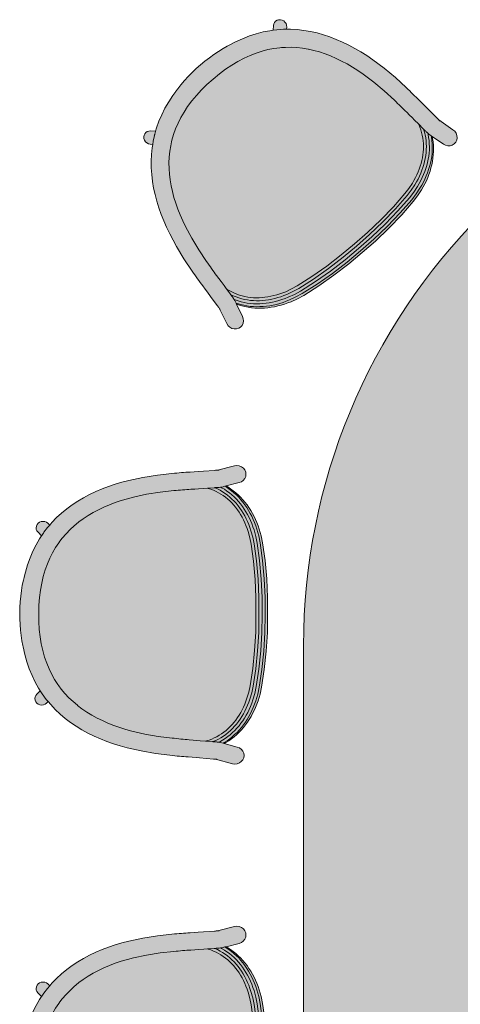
# Model space of a CAD drawing. Header units: millimetres. Extents: x 31882 to 271790, y -35693 to 24917.
# Tile 112 of 256: x 62493 to 63262, y 13265 to 14986. Entities that reach past the tile are written whole.
import ezdxf

# ---------------------------------------------------------------- set-up
doc = ezdxf.new("R2010")
doc.units = ezdxf.units.MM
doc.header["$MEASUREMENT"] = 0
for name, color, linetype, lineweight in [('02_Elevation 00', 8, 'Continuous', 9), ('08_Hatch', 140, 'Continuous', 9), ('@00 Furniture', 14, 'Continuous', 15), ('Grey', 8, 'Continuous', 9)]:
    doc.layers.add(name, color=color, linetype=linetype, lineweight=lineweight)

# ---------------------------------------------------------------- blocks, each defined once
blk = doc.blocks.new('bar chair')
at = {"layer": '08_Hatch', "true_color": 0xffffff}
h = blk.add_hatch(color=7, dxfattribs=at)
h.dxf.hatch_style = 1
h.paths.add_polyline_path([(9242.5, 11904.1), (9232.4, 11900.3), (9222.5, 11896.1), (9213, 11891.6), (9203.8, 11886.7), (9195, 11881.5), (9186.5, 11875.9), (9178.4, 11869.9), (9170.7, 11863.6), (9163.4, 11856.8), (9156.4, 11849.6), (9149.9, 11842), (9145.7, 11836.5), (9143.8, 11834), (9138.1, 11825.5), (9132.9, 11816.4), (9128.1, 11806.9), (9123.8, 11796.9), (9120, 11786.3), (9116.7, 11775.2), (9114, 11763.4), (9111.8, 11751.1), (9110.1, 11738.1), (9109.1, 11724.6), (9108.7, 11710.3), (9108.9, 11696.1), (9109.7, 11682.5), (9111.2, 11669.5), (9113.2, 11657.2), (9115.8, 11645.4), (9119, 11634.2), (9122.6, 11623.6), (9126.8, 11613.5), (9131.4, 11603.9), (9136.5, 11594.8), (9142.1, 11586.2), (9143.9, 11583.7), (9148.1, 11578.1), (9154.5, 11570.4), (9161.3, 11563.1), (9168.6, 11556.2), (9176.2, 11549.8), (9176.7, 11549.4), (9184.2, 11543.7), (9192.6, 11538), (9201.4, 11532.6), (9210.5, 11527.6), (9219.9, 11523), (9229.7, 11518.7), (9239.8, 11514.7), (9250.2, 11511), (9260.8, 11507.7), (9271.6, 11504.7), (9294.3, 11499.5), (9317.6, 11495.4), (9341.8, 11492.4), (9345.5, 11492.1), (9349.4, 11491.7), (9353.2, 11491.3), (9357, 11490.9), (9360.7, 11490.6), (9364.4, 11490.3), (9368, 11489.9), (9371.5, 11489.6), (9378.3, 11489), (9384.8, 11488.5), (9390.9, 11488), (9400.2, 11487.3), (9401.5, 11487.6), (9406.3, 11489.1), (9410.9, 11490.8), (9415.4, 11492.8), (9419.8, 11494.9), (9424, 11497.4), (9428.2, 11500), (9432.1, 11502.8), (9436, 11505.9), (9439.7, 11509.2), (9443.2, 11512.6), (9446.6, 11516.3), (9449.9, 11520.1), (9453, 11524.1), (9456, 11528.3), (9458.8, 11532.7), (9461.5, 11537.2), (9464, 11541.9), (9466.3, 11546.7), (9468.5, 11551.7), (9470.5, 11556.8), (9472.3, 11562), (9475.5, 11572.9), (9477.9, 11584.1), (9482.5, 11613.9), (9485.7, 11645.6), (9487.6, 11677.4), (9488.1, 11707.7), (9488.1, 11738), (9486.6, 11769.8), (9483.8, 11801.6), (9479.7, 11831.4), (9477.4, 11842.7), (9474.4, 11853.6), (9472.6, 11858.8), (9470.7, 11863.9), (9468.6, 11868.9), (9466.3, 11873.8), (9463.9, 11878.5), (9461.3, 11883.1), (9458.5, 11887.5), (9455.6, 11891.7), (9452.5, 11895.8), (9449.3, 11899.7), (9446, 11903.4), (9442.4, 11906.9), (9438.8, 11910.2), (9435, 11913.3), (9431.1, 11916.2), (9427, 11918.9), (9422.8, 11921.4), (9418.4, 11923.6), (9413.9, 11925.6), (9409.3, 11927.4), (9404.5, 11929), (9403.3, 11929.3), (9396.8, 11928.9), (9387.9, 11928.3), (9381.4, 11927.8), (9374.6, 11927.3), (9371, 11927.1), (9367.4, 11926.8), (9363.8, 11926.5), (9360.1, 11926.2), (9356.3, 11925.9), (9352.4, 11925.6), (9348.5, 11925.3), (9344.8, 11925), (9320.6, 11922.3), (9297.2, 11918.6), (9274.5, 11913.7), (9263.6, 11910.8), (9252.9, 11907.6)])
h.paths.add_polyline_path([(9093.5, 11807.5), (9089.1, 11795.3), (9085.4, 11782.5), (9083.3, 11773.7), (9083.1, 11772.9), (9082, 11768.5), (9080.1, 11759.6), (9078.5, 11750.3), (9077.2, 11740.7), (9076.3, 11730.9), (9075.8, 11721), (9075.5, 11711.1), (9075.6, 11701.1), (9076.1, 11691.2), (9076.8, 11681.4), (9077.9, 11671.9), (9079.4, 11662.5), (9081, 11654.3), (9081.4, 11651.8), (9084.4, 11638.5), (9088, 11625.7), (9092.2, 11613.4), (9097, 11601.7), (9102.4, 11590.5), (9108.4, 11579.9), (9111.4, 11575.2), (9114.9, 11569.8), (9122, 11560.1), (9125.2, 11556.3), (9129.6, 11551.1), (9137.6, 11542.5), (9146.2, 11534.4), (9155.1, 11526.8), (9164.5, 11519.7), (9174.2, 11513.1), (9184.3, 11507), (9194.7, 11501.3), (9205.4, 11496), (9216.4, 11491.1), (9227.7, 11486.7), (9239.2, 11482.6), (9250.9, 11478.9), (9263, 11475.6), (9287.4, 11470), (9312.5, 11465.6), (9337.9, 11462.5), (9342.2, 11462), (9346.3, 11461.6), (9350.3, 11461.2), (9354.3, 11460.9), (9358.2, 11460.5), (9362, 11460.1), (9365.8, 11459.8), (9369.5, 11459.5), (9376.6, 11458.9), (9383.4, 11458.3), (9389.7, 11457.8), (9413.7, 11455.9), (9415.3, 11455.7), (9417.6, 11455.5), (9417.6, 11455.5), (9419.6, 11455.4), (9419.9, 11455.3), (9419, 11455.4), (9418, 11455.5), (9417.7, 11455.5), (9446.9, 11447.6), (9451.1, 11447), (9455.2, 11447.5), (9459.1, 11449), (9462.5, 11451.4), (9465.1, 11454.5), (9466.7, 11458.2), (9467.3, 11462.1), (9466.8, 11466), (9465.2, 11469.7), (9462.7, 11472.8), (9459.3, 11475.3), (9455.4, 11476.8), (9432.6, 11483), (9430.7, 11483.5), (9425.8, 11484.9), (9425.5, 11484.9), (9425, 11485), (9423.3, 11485.2), (9423.2, 11485.2), (9420.8, 11485.5), (9420.1, 11485.6), (9419.3, 11485.7), (9418.2, 11485.8), (9417, 11485.9), (9415.6, 11486), (9414.1, 11486.2), (9412.6, 11486.3), (9412.6, 11486.3), (9412.4, 11486.3), (9412.2, 11486.3), (9400.2, 11487.3), (9390.9, 11488), (9384.8, 11488.5), (9378.3, 11489), (9371.5, 11489.6), (9368, 11489.9), (9364.4, 11490.3), (9360.7, 11490.6), (9357, 11490.9), (9353.2, 11491.3), (9349.4, 11491.7), (9345.5, 11492.1), (9341.8, 11492.4), (9317.6, 11495.4), (9294.3, 11499.5), (9271.6, 11504.7), (9260.8, 11507.7), (9250.2, 11511), (9239.8, 11514.7), (9229.7, 11518.7), (9219.9, 11523), (9210.5, 11527.6), (9201.4, 11532.6), (9192.6, 11538), (9184.2, 11543.7), (9176.7, 11549.4), (9176.2, 11549.8), (9168.6, 11556.2), (9161.3, 11563.1), (9154.5, 11570.4), (9148.1, 11578.1), (9143.9, 11583.7), (9142.1, 11586.2), (9136.5, 11594.8), (9131.4, 11603.9), (9126.8, 11613.5), (9122.6, 11623.6), (9119, 11634.2), (9115.8, 11645.4), (9113.2, 11657.2), (9111.2, 11669.5), (9109.7, 11682.5), (9108.9, 11696.1), (9108.7, 11710.3), (9109.1, 11724.6), (9110.1, 11738.1), (9111.8, 11751.1), (9114, 11763.4), (9116.7, 11775.2), (9120, 11786.3), (9123.8, 11796.9), (9128.1, 11806.9), (9132.9, 11816.4), (9138.1, 11825.5), (9143.8, 11834), (9145.7, 11836.5), (9149.9, 11842), (9156.4, 11849.6), (9163.4, 11856.8), (9170.7, 11863.6), (9178.4, 11869.9), (9178.9, 11870.3), (9186.5, 11875.9), (9195, 11881.5), (9203.8, 11886.7), (9213, 11891.6), (9222.5, 11896.1), (9232.4, 11900.3), (9242.5, 11904.1), (9252.9, 11907.6), (9263.6, 11910.8), (9274.5, 11913.7), (9297.2, 11918.6), (9320.6, 11922.3), (9344.8, 11925), (9348.5, 11925.3), (9352.4, 11925.6), (9356.3, 11925.9), (9360.1, 11926.2), (9363.8, 11926.5), (9367.4, 11926.8), (9371, 11927.1), (9374.6, 11927.3), (9381.4, 11927.8), (9387.9, 11928.3), (9396.8, 11928.9), (9403.3, 11929.3), (9415.3, 11930.1), (9416.4, 11930.2), (9416.4, 11930.2), (9417.2, 11930.2), (9418.7, 11930.3), (9420.1, 11930.4), (9421.3, 11930.5), (9422.4, 11930.6), (9423.3, 11930.7), (9423.9, 11930.7), (9426.4, 11931), (9428.1, 11931.2), (9428.6, 11931.3), (9428.9, 11931.3), (9433.8, 11932.6), (9435.8, 11933.1), (9458.7, 11939), (9462.6, 11940.5), (9465.9, 11942.9), (9468.5, 11946), (9470.2, 11949.6), (9470.7, 11953.6), (9470.2, 11957.5), (9468.6, 11961.1), (9466.1, 11964.3), (9462.8, 11966.7), (9458.9, 11968.3), (9454.7, 11968.8), (9450.5, 11968.3), (9421.2, 11960.8), (9421.5, 11960.8), (9423.1, 11960.9), (9423.4, 11961), (9422.5, 11960.9), (9421.2, 11960.8), (9421.2, 11960.8), (9420.2, 11960.7), (9418.8, 11960.6), (9417.2, 11960.5), (9415.5, 11960.4), (9396.2, 11959.1), (9386.9, 11958.5), (9380.1, 11958), (9373, 11957.5), (9369.3, 11957.3), (9365.5, 11957), (9361.7, 11956.7), (9357.8, 11956.4), (9353.8, 11956), (9349.7, 11955.7), (9345.7, 11955.4), (9341.4, 11955), (9315.9, 11952.2), (9290.7, 11948.2), (9266.3, 11942.9), (9254.1, 11939.7), (9242.3, 11936.2), (9230.8, 11932.3), (9219.4, 11928), (9208.4, 11923.3), (9197.6, 11918.2), (9187.1, 11912.6), (9176.9, 11906.6), (9167.1, 11900.1), (9157.7, 11893.2), (9148.6, 11885.7), (9140, 11877.8), (9131.8, 11869.3), (9127.9, 11864.7), (9124.1, 11860.3), (9117.9, 11852.2), (9117.3, 11851.3), (9116.9, 11850.8), (9116.4, 11850.1), (9115.3, 11848.5), (9113.9, 11846.4), (9113.7, 11846), (9113.7, 11846), (9110.2, 11840.8), (9104.1, 11830.2), (9098.5, 11819.1)])
h.paths.add_polyline_path([(9111.4, 11575.2), (9105.6, 11569.5), (9103.7, 11567.2), (9102.5, 11564.5), (9102.1, 11561.6), (9102.4, 11558.7), (9103.6, 11556), (9105.5, 11553.6), (9108, 11551.8), (9110.9, 11550.7), (9113.9, 11550.3), (9117.1, 11550.6), (9119.9, 11551.7), (9122.4, 11553.5), (9125.2, 11556.3), (9122, 11560.1), (9114.9, 11569.8)], flags=17)
h.paths.add_polyline_path([(9116.2, 11871.3), (9113.1, 11871), (9110.2, 11869.9), (9107.7, 11868.1), (9105.8, 11865.8), (9104.6, 11863.1), (9104.1, 11860.2), (9104.5, 11857.3), (9105.7, 11854.6), (9107.6, 11852.2), (9113.7, 11846), (9113.8, 11846.1), (9113.9, 11846.4), (9115.3, 11848.5), (9116.4, 11850.1), (9116.9, 11850.8), (9117.3, 11851.3), (9117.9, 11852.2), (9124.1, 11860.3), (9127.9, 11864.7), (9124.6, 11868), (9122.2, 11869.8), (9119.3, 11870.9)], flags=17)
h.paths.add_polyline_path([(9484.9, 11832.1), (9482.5, 11843.7), (9479.4, 11854.9), (9477.6, 11860.3), (9475.6, 11865.6), (9473.4, 11870.8), (9471.1, 11875.8), (9468.6, 11880.7), (9465.9, 11885.5), (9463, 11890.1), (9460, 11894.5), (9456.8, 11898.7), (9453.4, 11902.8), (9449.9, 11906.6), (9446.2, 11910.3), (9442.4, 11913.8), (9438.4, 11917.1), (9434.2, 11920.1), (9429.9, 11923), (9425.4, 11925.6), (9420.8, 11928), (9416.1, 11930.1), (9415.7, 11930.1), (9415.3, 11930.1), (9403.3, 11929.3), (9404.5, 11929), (9409.3, 11927.4), (9413.9, 11925.6), (9418.4, 11923.6), (9422.8, 11921.4), (9427, 11918.9), (9431.1, 11916.2), (9435, 11913.3), (9438.8, 11910.2), (9442.4, 11906.9), (9446, 11903.4), (9449.3, 11899.7), (9452.5, 11895.8), (9455.6, 11891.7), (9458.5, 11887.5), (9461.3, 11883.1), (9463.9, 11878.5), (9466.3, 11873.8), (9468.6, 11868.9), (9470.7, 11863.9), (9472.6, 11858.8), (9474.4, 11853.6), (9477.4, 11842.7), (9479.7, 11831.4), (9483.8, 11801.6), (9486.6, 11769.8), (9488.1, 11738), (9488.1, 11707.7), (9487.6, 11677.4), (9485.7, 11645.6), (9482.5, 11613.9), (9477.9, 11584.1), (9475.5, 11572.9), (9472.3, 11562), (9470.5, 11556.8), (9468.5, 11551.7), (9466.3, 11546.7), (9464, 11541.9), (9461.5, 11537.2), (9458.8, 11532.7), (9456, 11528.3), (9453, 11524.1), (9449.9, 11520.1), (9446.6, 11516.3), (9443.2, 11512.6), (9439.7, 11509.2), (9436, 11505.9), (9432.1, 11502.8), (9428.2, 11500), (9424, 11497.4), (9419.8, 11494.9), (9415.4, 11492.8), (9410.9, 11490.8), (9406.3, 11489.1), (9401.5, 11487.6), (9400.2, 11487.3), (9412.2, 11486.3), (9412.4, 11486.3), (9412.6, 11486.3), (9412.6, 11486.3), (9413, 11486.3), (9417.8, 11488.3), (9422.4, 11490.7), (9426.9, 11493.2), (9431.2, 11496), (9435.4, 11499), (9439.5, 11502.2), (9443.4, 11505.7), (9447.1, 11509.3), (9450.7, 11513.1), (9454.1, 11517.1), (9457.4, 11521.3), (9460.4, 11525.7), (9463.4, 11530.2), (9466.1, 11534.9), (9468.7, 11539.8), (9471.1, 11544.8), (9473.4, 11549.9), (9475.5, 11555.2), (9477.4, 11560.6), (9480.6, 11571.7), (9483.1, 11583.3), (9487.7, 11613.3), (9491, 11645.2), (9492.9, 11677.2), (9493.3, 11707.6), (9493.3, 11738.1), (9491.8, 11770.1), (9489, 11802.1)])
h.paths.add_polyline_path([(9490.3, 11833), (9487.9, 11844.9), (9484.7, 11856.4), (9482.8, 11862), (9480.8, 11867.5), (9478.5, 11872.8), (9476.1, 11878), (9473.5, 11883.1), (9470.7, 11888), (9467.7, 11892.8), (9464.5, 11897.4), (9461.2, 11901.8), (9457.7, 11906), (9454, 11910.1), (9450.1, 11914), (9446.1, 11917.6), (9441.9, 11921.1), (9437.5, 11924.3), (9433, 11927.3), (9428.2, 11930.1), (9426.4, 11931), (9423.9, 11930.7), (9423.3, 11930.7), (9422.4, 11930.6), (9421.3, 11930.5), (9420.1, 11930.4), (9418.7, 11930.3), (9417.2, 11930.2), (9416.7, 11930.2), (9416.4, 11930.2), (9416.1, 11930.1), (9420.8, 11928), (9425.4, 11925.6), (9429.9, 11923), (9434.2, 11920.1), (9438.4, 11917.1), (9442.4, 11913.8), (9446.2, 11910.3), (9449.9, 11906.6), (9453.4, 11902.8), (9456.8, 11898.7), (9460, 11894.5), (9463, 11890.1), (9465.9, 11885.5), (9468.6, 11880.7), (9471.1, 11875.8), (9473.4, 11870.8), (9475.6, 11865.6), (9477.6, 11860.3), (9479.4, 11854.9), (9482.5, 11843.7), (9484.9, 11832.1), (9489, 11802.1), (9491.8, 11770.1), (9493.3, 11738.1), (9493.3, 11707.6), (9492.9, 11677.2), (9491, 11645.2), (9487.7, 11613.3), (9483.1, 11583.3), (9480.6, 11571.7), (9477.4, 11560.6), (9475.5, 11555.2), (9473.4, 11549.9), (9471.1, 11544.8), (9468.7, 11539.8), (9466.1, 11534.9), (9463.4, 11530.2), (9460.4, 11525.7), (9457.4, 11521.3), (9454.1, 11517.1), (9450.7, 11513.1), (9447.1, 11509.3), (9443.4, 11505.7), (9439.5, 11502.2), (9435.4, 11499), (9431.2, 11496), (9426.9, 11493.2), (9422.4, 11490.7), (9417.8, 11488.3), (9413, 11486.3), (9413.3, 11486.2), (9413.6, 11486.2), (9414.1, 11486.2), (9415.6, 11486), (9417, 11485.9), (9418.2, 11485.8), (9419.3, 11485.7), (9420.1, 11485.6), (9420.8, 11485.5), (9423.2, 11485.2), (9425.1, 11486.2), (9429.9, 11488.9), (9434.5, 11491.8), (9438.9, 11495), (9443.2, 11498.4), (9447.3, 11502), (9451.2, 11505.8), (9454.9, 11509.8), (9458.5, 11514), (9461.9, 11518.4), (9465.1, 11522.9), (9468.2, 11527.6), (9471, 11532.5), (9473.7, 11537.5), (9476.2, 11542.7), (9478.6, 11548), (9480.7, 11553.5), (9482.7, 11559.1), (9486, 11570.5), (9488.6, 11582.4), (9493.2, 11612.7), (9496.5, 11644.8), (9498.4, 11677), (9498.9, 11707.6), (9498.8, 11738.2), (9497.4, 11770.4), (9494.5, 11802.6)])
h.paths.add_polyline_path([(9495.5, 11833.7), (9493, 11845.9), (9489.8, 11857.7), (9487.8, 11863.5), (9485.7, 11869.2), (9483.4, 11874.7), (9480.9, 11880.1), (9478.2, 11885.3), (9475.3, 11890.4), (9472.2, 11895.3), (9468.9, 11900.1), (9465.4, 11904.7), (9461.8, 11909.1), (9457.9, 11913.4), (9453.9, 11917.4), (9449.6, 11921.2), (9445.2, 11924.9), (9440.6, 11928.2), (9435.9, 11931.4), (9433.8, 11932.6), (9428.9, 11931.3), (9428.6, 11931.3), (9428.1, 11931.2), (9426.4, 11931), (9428.2, 11930.1), (9433, 11927.3), (9437.5, 11924.3), (9441.9, 11921.1), (9446.1, 11917.6), (9450.1, 11914), (9454, 11910.1), (9457.7, 11906), (9461.2, 11901.8), (9464.5, 11897.4), (9467.7, 11892.8), (9470.7, 11888), (9473.5, 11883.1), (9476.1, 11878), (9478.5, 11872.8), (9480.8, 11867.5), (9482.8, 11862), (9484.7, 11856.4), (9487.9, 11844.9), (9490.3, 11833), (9494.5, 11802.6), (9497.4, 11770.4), (9498.8, 11738.2), (9498.9, 11707.6), (9498.4, 11677), (9496.5, 11644.8), (9493.2, 11612.7), (9488.6, 11582.4), (9486, 11570.5), (9482.7, 11559.1), (9480.7, 11553.5), (9478.6, 11548), (9476.2, 11542.7), (9473.7, 11537.5), (9471, 11532.5), (9468.2, 11527.6), (9465.1, 11522.9), (9461.9, 11518.4), (9458.5, 11514), (9454.9, 11509.8), (9451.2, 11505.8), (9447.3, 11502), (9443.2, 11498.4), (9438.9, 11495), (9434.5, 11491.8), (9429.9, 11488.9), (9425.1, 11486.2), (9423.3, 11485.2), (9425, 11485), (9425.5, 11484.9), (9425.8, 11484.9), (9430.7, 11483.5), (9432.7, 11484.7), (9437.6, 11487.8), (9442.2, 11491.1), (9446.7, 11494.7), (9450.9, 11498.5), (9455, 11502.4), (9459, 11506.6), (9462.7, 11511), (9466.2, 11515.5), (9469.6, 11520.3), (9472.7, 11525.2), (9475.7, 11530.2), (9478.5, 11535.4), (9481.1, 11540.8), (9483.4, 11546.2), (9485.7, 11551.9), (9487.7, 11557.6), (9491.1, 11569.4), (9493.8, 11581.6), (9498.4, 11612.1), (9501.7, 11644.4), (9503.7, 11676.9), (9504.1, 11707.6), (9504.1, 11738.3), (9502.6, 11770.7), (9499.7, 11803.1)])
h.paths.add_polyline_path([(9499.6, 11833.7), (9497.1, 11845.9), (9493.8, 11857.7), (9491.8, 11863.5), (9489.6, 11869.1), (9487.3, 11874.7), (9484.7, 11880), (9481.9, 11885.3), (9479, 11890.4), (9475.8, 11895.3), (9472.5, 11900.1), (9468.9, 11904.7), (9465.2, 11909.1), (9461.3, 11913.4), (9457.2, 11917.4), (9452.8, 11921.2), (9448.3, 11924.8), (9443.7, 11928.2), (9438.8, 11931.4), (9435.8, 11933.1), (9433.8, 11932.6), (9435.9, 11931.4), (9440.6, 11928.2), (9445.2, 11924.9), (9449.6, 11921.2), (9453.9, 11917.4), (9457.9, 11913.4), (9461.8, 11909.1), (9465.4, 11904.7), (9468.9, 11900.1), (9472.2, 11895.3), (9475.3, 11890.4), (9478.2, 11885.3), (9480.9, 11880.1), (9483.4, 11874.7), (9485.7, 11869.2), (9487.8, 11863.5), (9489.8, 11857.7), (9493, 11845.9), (9495.5, 11833.7), (9499.7, 11803.1), (9502.6, 11770.7), (9504.1, 11738.3), (9504.1, 11707.6), (9503.7, 11676.9), (9501.7, 11644.4), (9498.4, 11612.1), (9493.8, 11581.6), (9491.1, 11569.4), (9487.7, 11557.6), (9485.7, 11551.9), (9483.4, 11546.2), (9481.1, 11540.8), (9478.5, 11535.4), (9475.7, 11530.2), (9472.7, 11525.2), (9469.6, 11520.3), (9466.2, 11515.5), (9462.7, 11511), (9459, 11506.6), (9455, 11502.4), (9450.9, 11498.5), (9446.7, 11494.7), (9442.2, 11491.1), (9437.6, 11487.8), (9432.7, 11484.7), (9430.7, 11483.5), (9432.6, 11483), (9435.7, 11484.7), (9440.6, 11487.8), (9445.3, 11491.1), (9449.9, 11494.7), (9454.2, 11498.4), (9458.4, 11502.4), (9462.4, 11506.6), (9466.2, 11511), (9469.8, 11515.5), (9473.2, 11520.2), (9476.4, 11525.1), (9479.5, 11530.2), (9482.3, 11535.4), (9484.9, 11540.7), (9487.4, 11546.2), (9489.6, 11551.8), (9491.7, 11557.6), (9495.2, 11569.3), (9497.9, 11581.5), (9502.6, 11612.1), (9506, 11644.4), (9508, 11676.8), (9508.5, 11707.5), (9508.4, 11738.2), (9506.9, 11770.7), (9504, 11803.1)])
at = {"layer": '@00 Furniture'}
for p, q in [((9415.5, 11960.4, 0), (9396.2, 11959.1, 0)), ((9417.2, 11960.5, 0), (9415.5, 11960.4, 0)), ((9418.8, 11960.6, 0), (9417.2, 11960.5, 0)), ((9420.2, 11960.7, 0), (9418.8, 11960.6, 0)), ((9421.2, 11960.8, 0), (9420.2, 11960.7, 0)), ((9421.2, 11960.8, 0), (9450.5, 11968.3, 0)), ((9421.5, 11960.8, 0), (9421.2, 11960.8, 0)), ((9422.5, 11960.9, 0), (9421.5, 11960.8, 0)), ((9423.4, 11961, 0), (9422.5, 11960.9, 0)), ((9424.1, 11961, 0), (9423.4, 11961, 0)), ((9450.5, 11968.3, 0), (9454.7, 11968.8, 0)), ((9454.7, 11968.8, 0), (9458.9, 11968.3, 0)), ((9462.8, 11966.7, 0), (9458.9, 11968.3, 0)), ((9466.1, 11964.3, 0), (9462.8, 11966.7, 0)), ((9468.6, 11961.1, 0), (9466.1, 11964.3, 0)), ((9470.2, 11957.5, 0), (9468.6, 11961.1, 0)), ((9266.3, 11942.9, 0), (9254.1, 11939.7, 0)), ((9290.7, 11948.2, 0), (9266.3, 11942.9, 0)), ((9315.9, 11952.2, 0), (9290.7, 11948.2, 0)), ((9341.4, 11955, 0), (9315.9, 11952.2, 0)), ((9345.7, 11955.4, 0), (9341.4, 11955, 0)), ((9349.7, 11955.7, 0), (9345.7, 11955.4, 0)), ((9353.8, 11956, 0), (9349.7, 11955.7, 0)), ((9357.8, 11956.4, 0), (9353.8, 11956, 0)), ((9361.7, 11956.7, 0), (9357.8, 11956.4, 0)), ((9365.5, 11957, 0), (9361.7, 11956.7, 0)), ((9369.3, 11957.3, 0), (9365.5, 11957, 0)), ((9373, 11957.5, 0), (9369.3, 11957.3, 0)), ((9373, 11957.5, 0), (9380.1, 11958, 0)), ((9380.1, 11958, 0), (9386.9, 11958.5, 0)), ((9396.2, 11959.1, 0), (9386.9, 11958.5, 0)), ((9462.6, 11940.5, 0), (9465.9, 11942.9, 0)), ((9465.9, 11942.9, 0), (9468.5, 11946, 0)), ((9468.5, 11946, 0), (9470.2, 11949.6, 0)), ((9470.7, 11953.6, 0), (9470.2, 11957.5, 0)), ((9470.2, 11949.6, 0), (9470.7, 11953.6, 0)), ((9219.4, 11928, 0), (9208.4, 11923.3, 0)), ((9230.8, 11932.3, 0), (9219.4, 11928, 0)), ((9242.3, 11936.2, 0), (9230.8, 11932.3, 0)), ((9254.1, 11939.7, 0), (9242.3, 11936.2, 0)), ((9344.8, 11925, 0), (9348.5, 11925.3, 0)), ((9348.5, 11925.3, 0), (9352.4, 11925.6, 0)), ((9352.4, 11925.6, 0), (9356.3, 11925.9, 0)), ((9356.3, 11925.9, 0), (9360.1, 11926.2, 0)), ((9360.1, 11926.2, 0), (9363.8, 11926.5, 0)), ((9363.8, 11926.5, 0), (9367.4, 11926.8, 0)), ((9367.4, 11926.8, 0), (9371, 11927.1, 0)), ((9371, 11927.1, 0), (9374.6, 11927.3, 0)), ((9374.6, 11927.3, 0), (9381.4, 11927.8, 0)), ((9381.4, 11927.8, 0), (9387.9, 11928.3, 0)), ((9396.8, 11928.9, 0), (9387.9, 11928.3, 0)), ((9403.3, 11929.3, 0), (9396.8, 11928.9, 0)), ((9415.3, 11930.1, 0), (9403.3, 11929.3, 0)), ((9403.3, 11929.3, 0), (9404.5, 11929, 0)), ((9404.5, 11929, 0), (9409.3, 11927.4, 0)), ((9409.3, 11927.4, 0), (9413.9, 11925.6, 0)), ((9413.9, 11925.6, 0), (9418.4, 11923.6, 0)), ((9415.3, 11930.1, 0), (9415.7, 11930.1, 0)), ((9415.7, 11930.1, 0), (9416.1, 11930.1, 0)), ((9416.1, 11930.1, 0), (9416.4, 11930.2, 0)), ((9416.1, 11930.1, 0), (9420.8, 11928, 0)), ((9416.4, 11930.2, 0), (9416.7, 11930.2, 0)), ((9416.7, 11930.2, 0), (9417.2, 11930.2, 0)), ((9417.2, 11930.2, 0), (9418.7, 11930.3, 0)), ((9418.7, 11930.3, 0), (9420.1, 11930.4, 0)), ((9420.1, 11930.4, 0), (9421.3, 11930.5, 0)), ((9420.8, 11928, 0), (9425.4, 11925.6, 0)), ((9421.3, 11930.5, 0), (9422.4, 11930.6, 0)), ((9422.4, 11930.6, 0), (9423.3, 11930.7, 0)), ((9423.3, 11930.7, 0), (9423.9, 11930.7, 0)), ((9423.9, 11930.7, 0), (9426.4, 11931, 0)), ((9425.4, 11925.6, 0), (9429.9, 11923, 0)), ((9426.4, 11931, 0), (9428.1, 11931.2, 0)), ((9428.2, 11930.1, 0), (9426.4, 11931, 0)), ((9428.6, 11931.3, 0), (9428.1, 11931.2, 0)), ((9433, 11927.3, 0), (9428.2, 11930.1, 0)), ((9428.9, 11931.3, 0), (9428.6, 11931.3, 0)), ((9433.8, 11932.6, 0), (9428.9, 11931.3, 0)), ((9437.5, 11924.3, 0), (9433, 11927.3, 0)), ((9435.8, 11933.1, 0), (9433.8, 11932.6, 0)), ((9433.8, 11932.6, 0), (9435.9, 11931.4, 0)), ((9458.7, 11939, 0), (9435.8, 11933.1, 0)), ((9435.8, 11933.1, 0), (9438.8, 11931.4, 0)), ((9435.9, 11931.4, 0), (9440.6, 11928.2, 0)), ((9438.8, 11931.4, 0), (9443.7, 11928.2, 0)), ((9440.6, 11928.2, 0), (9445.2, 11924.9, 0)), ((9443.7, 11928.2, 0), (9448.3, 11924.8, 0)), ((9458.7, 11939, 0), (9462.6, 11940.5, 0)), ((9187.1, 11912.6, 0), (9176.9, 11906.6, 0)), ((9197.6, 11918.2, 0), (9187.1, 11912.6, 0)), ((9208.4, 11923.3, 0), (9197.6, 11918.2, 0)), ((9252.9, 11907.6, 0), (9263.6, 11910.8, 0)), ((9263.6, 11910.8, 0), (9274.5, 11913.7, 0)), ((9274.5, 11913.7, 0), (9297.2, 11918.6, 0)), ((9297.2, 11918.6, 0), (9320.6, 11922.3, 0)), ((9320.6, 11922.3, 0), (9344.8, 11925, 0)), ((9418.4, 11923.6, 0), (9422.8, 11921.4, 0)), ((9422.8, 11921.4, 0), (9427, 11918.9, 0)), ((9427, 11918.9, 0), (9431.1, 11916.2, 0)), ((9429.9, 11923, 0), (9434.2, 11920.1, 0)), ((9431.1, 11916.2, 0), (9435, 11913.3, 0)), ((9434.2, 11920.1, 0), (9438.4, 11917.1, 0)), ((9435, 11913.3, 0), (9438.8, 11910.2, 0)), ((9441.9, 11921.1, 0), (9437.5, 11924.3, 0)), ((9438.4, 11917.1, 0), (9442.4, 11913.8, 0)), ((9438.8, 11910.2, 0), (9442.4, 11906.9, 0)), ((9446.1, 11917.6, 0), (9441.9, 11921.1, 0)), ((9442.4, 11913.8, 0), (9446.2, 11910.3, 0)), ((9445.2, 11924.9, 0), (9449.6, 11921.2, 0)), ((9450.1, 11914, 0), (9446.1, 11917.6, 0)), ((9446.2, 11910.3, 0), (9449.9, 11906.6, 0)), ((9448.3, 11924.8, 0), (9452.8, 11921.2, 0)), ((9449.6, 11921.2, 0), (9453.9, 11917.4, 0)), ((9454, 11910.1, 0), (9450.1, 11914, 0)), ((9452.8, 11921.2, 0), (9457.2, 11917.4, 0)), ((9453.9, 11917.4, 0), (9457.9, 11913.4, 0)), ((9457.7, 11906, 0), (9454, 11910.1, 0)), ((9457.2, 11917.4, 0), (9461.3, 11913.4, 0)), ((9457.9, 11913.4, 0), (9461.8, 11909.1, 0)), ((9461.3, 11913.4, 0), (9465.2, 11909.1, 0)), ((9461.8, 11909.1, 0), (9465.4, 11904.7, 0)), ((9465.2, 11909.1, 0), (9468.9, 11904.7, 0)), ((9157.7, 11893.2, 0), (9148.6, 11885.7, 0)), ((9167.1, 11900.1, 0), (9157.7, 11893.2, 0)), ((9176.9, 11906.6, 0), (9167.1, 11900.1, 0)), ((9203.8, 11886.7, 0), (9213, 11891.6, 0)), ((9213, 11891.6, 0), (9222.5, 11896.1, 0)), ((9222.5, 11896.1, 0), (9232.4, 11900.3, 0)), ((9232.4, 11900.3, 0), (9242.5, 11904.1, 0)), ((9242.5, 11904.1, 0), (9252.9, 11907.6, 0)), ((9442.4, 11906.9, 0), (9446, 11903.4, 0)), ((9446, 11903.4, 0), (9449.3, 11899.7, 0)), ((9449.3, 11899.7, 0), (9452.5, 11895.8, 0)), ((9449.9, 11906.6, 0), (9453.4, 11902.8, 0)), ((9452.5, 11895.8, 0), (9455.6, 11891.7, 0)), ((9453.4, 11902.8, 0), (9456.8, 11898.7, 0)), ((9455.6, 11891.7, 0), (9458.5, 11887.5, 0)), ((9456.8, 11898.7, 0), (9460, 11894.5, 0)), ((9461.2, 11901.8, 0), (9457.7, 11906, 0)), ((9460, 11894.5, 0), (9463, 11890.1, 0)), ((9464.5, 11897.4, 0), (9461.2, 11901.8, 0)), ((9467.7, 11892.8, 0), (9464.5, 11897.4, 0)), ((9465.4, 11904.7, 0), (9468.9, 11900.1, 0)), ((9470.7, 11888, 0), (9467.7, 11892.8, 0)), ((9468.9, 11904.7, 0), (9472.5, 11900.1, 0)), ((9468.9, 11900.1, 0), (9472.2, 11895.3, 0)), ((9472.2, 11895.3, 0), (9475.3, 11890.4, 0)), ((9472.5, 11900.1, 0), (9475.8, 11895.3, 0)), ((9475.8, 11895.3, 0), (9479, 11890.4, 0)), ((9140, 11877.8, 0), (9131.8, 11869.3, 0)), ((9148.6, 11885.7, 0), (9140, 11877.8, 0)), ((9178.9, 11870.3, 0), (9186.5, 11875.9, 0)), ((9186.5, 11875.9, 0), (9195, 11881.5, 0)), ((9195, 11881.5, 0), (9203.8, 11886.7, 0)), ((9458.5, 11887.5, 0), (9461.3, 11883.1, 0)), ((9461.3, 11883.1, 0), (9463.9, 11878.5, 0)), ((9463, 11890.1, 0), (9465.9, 11885.5, 0)), ((9463.9, 11878.5, 0), (9466.3, 11873.8, 0)), ((9465.9, 11885.5, 0), (9468.6, 11880.7, 0)), ((9466.3, 11873.8, 0), (9468.6, 11868.9, 0)), ((9468.6, 11880.7, 0), (9471.1, 11875.8, 0)), ((9473.5, 11883.1, 0), (9470.7, 11888, 0)), ((9471.1, 11875.8, 0), (9473.4, 11870.8, 0)), ((9476.1, 11878, 0), (9473.5, 11883.1, 0)), ((9475.3, 11890.4, 0), (9478.2, 11885.3, 0)), ((9478.5, 11872.8, 0), (9476.1, 11878, 0)), ((9478.2, 11885.3, 0), (9480.9, 11880.1, 0)), ((9479, 11890.4, 0), (9481.9, 11885.3, 0)), ((9480.9, 11880.1, 0), (9483.4, 11874.7, 0)), ((9481.9, 11885.3, 0), (9484.7, 11880, 0)), ((9483.4, 11874.7, 0), (9485.7, 11869.2, 0)), ((9484.7, 11880, 0), (9487.3, 11874.7, 0)), ((9487.3, 11874.7, 0), (9489.6, 11869.1, 0)), ((9104.6, 11863.1, 0), (9104.1, 11860.2, 0)), ((9104.1, 11860.2, 0), (9104.5, 11857.3, 0)), ((9104.5, 11857.3, 0), (9105.7, 11854.6, 0)), ((9105.8, 11865.8, 0), (9104.6, 11863.1, 0)), ((9107.7, 11868.1, 0), (9105.8, 11865.8, 0)), ((9110.2, 11869.9, 0), (9107.7, 11868.1, 0)), ((9113.1, 11871, 0), (9110.2, 11869.9, 0)), ((9113.1, 11871, 0), (9116.2, 11871.3, 0)), ((9116.2, 11871.3, 0), (9119.3, 11870.9, 0)), ((9124.1, 11860.3, 0), (9117.9, 11852.2, 0)), ((9122.2, 11869.8, 0), (9119.3, 11870.9, 0)), ((9124.6, 11868, 0), (9122.2, 11869.8, 0)), ((9127.9, 11864.7, 0), (9124.1, 11860.3, 0)), ((9124.6, 11868, 0), (9127.9, 11864.7, 0)), ((9131.8, 11869.3, 0), (9127.9, 11864.7, 0)), ((9156.4, 11849.6, 0), (9163.4, 11856.8, 0)), ((9163.4, 11856.8, 0), (9170.7, 11863.6, 0)), ((9170.7, 11863.6, 0), (9178.4, 11869.9, 0)), ((9178.4, 11869.9, 0), (9178.9, 11870.3, 0)), ((9468.6, 11868.9, 0), (9470.7, 11863.9, 0)), ((9470.7, 11863.9, 0), (9472.6, 11858.8, 0)), ((9472.6, 11858.8, 0), (9474.4, 11853.6, 0)), ((9473.4, 11870.8, 0), (9475.6, 11865.6, 0)), ((9475.6, 11865.6, 0), (9477.6, 11860.3, 0)), ((9477.6, 11860.3, 0), (9479.4, 11854.9, 0)), ((9480.8, 11867.5, 0), (9478.5, 11872.8, 0)), ((9482.8, 11862, 0), (9480.8, 11867.5, 0)), ((9484.7, 11856.4, 0), (9482.8, 11862, 0)), ((9485.7, 11869.2, 0), (9487.8, 11863.5, 0)), ((9487.8, 11863.5, 0), (9489.8, 11857.7, 0)), ((9489.6, 11869.1, 0), (9491.8, 11863.5, 0)), ((9489.8, 11857.7, 0), (9493, 11845.9, 0)), ((9491.8, 11863.5, 0), (9493.8, 11857.7, 0)), ((9493.8, 11857.7, 0), (9497.1, 11845.9, 0)), ((9110.2, 11840.8, 0), (9104.1, 11830.2, 0)), ((9105.7, 11854.6, 0), (9107.6, 11852.2, 0)), ((9113.7, 11846, 0), (9107.6, 11852.2, 0)), ((9113.7, 11846, 0), (9110.2, 11840.8, 0)), ((9113.8, 11846.1, 0), (9113.7, 11846, 0)), ((9113.8, 11846.1, 0), (9113.9, 11846.4, 0)), ((9113.9, 11846.4, 0), (9115.3, 11848.5, 0)), ((9115.3, 11848.5, 0), (9116.4, 11850.1, 0)), ((9116.9, 11850.8, 0), (9116.4, 11850.1, 0)), ((9117.3, 11851.3, 0), (9116.9, 11850.8, 0)), ((9117.3, 11851.3, 0), (9117.9, 11852.2, 0)), ((9117.9, 11852.2, 0), (9118.2, 11852.8, 0)), ((9145.7, 11836.5, 0), (9149.9, 11842, 0)), ((9149.9, 11842, 0), (9156.4, 11849.6, 0)), ((9474.4, 11853.6, 0), (9477.4, 11842.7, 0)), ((9477.4, 11842.7, 0), (9479.7, 11831.4, 0)), ((9479.4, 11854.9, 0), (9482.5, 11843.7, 0)), ((9482.5, 11843.7, 0), (9484.9, 11832.1, 0)), ((9487.9, 11844.9, 0), (9484.7, 11856.4, 0)), ((9490.3, 11833, 0), (9487.9, 11844.9, 0)), ((9493, 11845.9, 0), (9495.5, 11833.7, 0)), ((9497.1, 11845.9, 0), (9499.6, 11833.7, 0)), ((9104.1, 11830.2, 0), (9098.5, 11819.1, 0)), ((9132.9, 11816.4, 0), (9138.1, 11825.5, 0)), ((9138.1, 11825.5, 0), (9143.8, 11834, 0)), ((9143.8, 11834, 0), (9145.7, 11836.5, 0)), ((9479.7, 11831.4, 0), (9483.8, 11801.6, 0)), ((9484.9, 11832.1, 0), (9489, 11802.1, 0)), ((9494.5, 11802.6, 0), (9490.3, 11833, 0)), ((9495.5, 11833.7, 0), (9499.7, 11803.1, 0)), ((9499.6, 11833.7, 0), (9504, 11803.1, 0)), ((9093.5, 11807.5, 0), (9089.1, 11795.3, 0)), ((9098.5, 11819.1, 0), (9093.5, 11807.5, 0)), ((9123.8, 11796.9, 0), (9128.1, 11806.9, 0)), ((9128.1, 11806.9, 0), (9132.9, 11816.4, 0)), ((9089.1, 11795.3, 0), (9085.4, 11782.5, 0)), ((9120, 11786.3, 0), (9123.8, 11796.9, 0)), ((9483.8, 11801.6, 0), (9486.6, 11769.8, 0)), ((9489, 11802.1, 0), (9491.8, 11770.1, 0)), ((9497.4, 11770.4, 0), (9494.5, 11802.6, 0)), ((9499.7, 11803.1, 0), (9502.6, 11770.7, 0)), ((9504, 11803.1, 0), (9506.9, 11770.7, 0)), ((9082, 11768.5, 0), (9083.1, 11772.9, 0)), ((9083.1, 11772.9, 0), (9083.3, 11773.7, 0)), ((9085.4, 11782.5, 0), (9083.3, 11773.7, 0)), ((9114, 11763.4, 0), (9116.7, 11775.2, 0)), ((9116.7, 11775.2, 0), (9120, 11786.3, 0)), ((9498.8, 11738.2, 0), (9497.4, 11770.4, 0)), ((9502.6, 11770.7, 0), (9504.1, 11738.3, 0)), ((9506.9, 11770.7, 0), (9508.4, 11738.2, 0)), ((9078.5, 11750.3, 0), (9080.1, 11759.6, 0)), ((9080.1, 11759.6, 0), (9082, 11768.5, 0)), ((9111.8, 11751.1, 0), (9114, 11763.4, 0)), ((9486.6, 11769.8, 0), (9488.1, 11738, 0)), ((9491.8, 11770.1, 0), (9493.3, 11738.1, 0)), ((9076.3, 11730.9, 0), (9077.2, 11740.7, 0)), ((9077.2, 11740.7, 0), (9078.5, 11750.3, 0)), ((9109.1, 11724.6, 0), (9110.1, 11738.1, 0)), ((9110.1, 11738.1, 0), (9111.8, 11751.1, 0)), ((9488.1, 11738, 0), (9488.1, 11707.7, 0)), ((9493.3, 11738.1, 0), (9493.3, 11707.6, 0)), ((9498.9, 11707.6, 0), (9498.8, 11738.2, 0)), ((9504.1, 11738.3, 0), (9504.1, 11707.6, 0)), ((9508.4, 11738.2, 0), (9508.5, 11707.5, 0)), ((9075.5, 11711.1, 0), (9075.8, 11721, 0)), ((9075.8, 11721, 0), (9076.3, 11730.9, 0)), ((9108.7, 11710.3, 0), (9109.1, 11724.6, 0)), ((9075.6, 11701.1, 0), (9075.5, 11711.1, 0)), ((9108.9, 11696.1, 0), (9108.7, 11710.3, 0)), ((9488.1, 11707.7, 0), (9487.6, 11677.4, 0)), ((9493.3, 11707.6, 0), (9492.9, 11677.2, 0)), ((9498.4, 11677, 0), (9498.9, 11707.6, 0)), ((9504.1, 11707.6, 0), (9503.7, 11676.9, 0)), ((9508.5, 11707.5, 0), (9508, 11676.8, 0)), ((9076.1, 11691.2, 0), (9075.6, 11701.1, 0)), ((9076.8, 11681.4, 0), (9076.1, 11691.2, 0)), ((9109.7, 11682.5, 0), (9108.9, 11696.1, 0)), ((9077.9, 11671.9, 0), (9076.8, 11681.4, 0)), ((9079.4, 11662.5, 0), (9077.9, 11671.9, 0)), ((9111.2, 11669.5, 0), (9109.7, 11682.5, 0)), ((9113.2, 11657.2, 0), (9111.2, 11669.5, 0)), ((9487.6, 11677.4, 0), (9485.7, 11645.6, 0)), ((9492.9, 11677.2, 0), (9491, 11645.2, 0)), ((9496.5, 11644.8, 0), (9498.4, 11677, 0)), ((9503.7, 11676.9, 0), (9501.7, 11644.4, 0)), ((9508, 11676.8, 0), (9506, 11644.4, 0)), ((9081, 11654.3, 0), (9079.4, 11662.5, 0)), ((9081, 11654.3, 0), (9081.4, 11651.8, 0)), ((9081.4, 11651.8, 0), (9084.4, 11638.5, 0)), ((9115.8, 11645.4, 0), (9113.2, 11657.2, 0)), ((9084.4, 11638.5, 0), (9088, 11625.7, 0)), ((9119, 11634.2, 0), (9115.8, 11645.4, 0)), ((9122.6, 11623.6, 0), (9119, 11634.2, 0)), ((9485.7, 11645.6, 0), (9482.5, 11613.9, 0)), ((9491, 11645.2, 0), (9487.7, 11613.3, 0)), ((9493.2, 11612.7, 0), (9496.5, 11644.8, 0)), ((9501.7, 11644.4, 0), (9498.4, 11612.1, 0)), ((9506, 11644.4, 0), (9502.6, 11612.1, 0)), ((9088, 11625.7, 0), (9092.2, 11613.4, 0)), ((9126.8, 11613.5, 0), (9122.6, 11623.6, 0)), ((9092.2, 11613.4, 0), (9097, 11601.7, 0)), ((9097, 11601.7, 0), (9102.4, 11590.5, 0)), ((9131.4, 11603.9, 0), (9126.8, 11613.5, 0)), ((9136.5, 11594.8, 0), (9131.4, 11603.9, 0)), ((9482.5, 11613.9, 0), (9477.9, 11584.1, 0)), ((9487.7, 11613.3, 0), (9483.1, 11583.3, 0)), ((9488.6, 11582.4, 0), (9493.2, 11612.7, 0)), ((9498.4, 11612.1, 0), (9493.8, 11581.6, 0)), ((9502.6, 11612.1, 0), (9497.9, 11581.5, 0)), ((9102.4, 11590.5, 0), (9108.4, 11579.9, 0)), ((9142.1, 11586.2, 0), (9136.5, 11594.8, 0)), ((9143.9, 11583.7, 0), (9142.1, 11586.2, 0)), ((9148.1, 11578.1, 0), (9143.9, 11583.7, 0)), ((9477.9, 11584.1, 0), (9475.5, 11572.9, 0)), ((9483.1, 11583.3, 0), (9480.6, 11571.7, 0)), ((9486, 11570.5, 0), (9488.6, 11582.4, 0)), ((9493.8, 11581.6, 0), (9491.1, 11569.4, 0)), ((9497.9, 11581.5, 0), (9495.2, 11569.3, 0)), ((9102.5, 11564.5, 0), (9102.1, 11561.6, 0)), ((9103.7, 11567.2, 0), (9102.5, 11564.5, 0)), ((9105.6, 11569.5, 0), (9103.7, 11567.2, 0)), ((9105.6, 11569.5, 0), (9111.4, 11575.2, 0)), ((9108.4, 11579.9, 0), (9111.4, 11575.2, 0)), ((9111.4, 11575.2, 0), (9114.9, 11569.8, 0)), ((9114.9, 11569.8, 0), (9122, 11560.1, 0)), ((9154.5, 11570.4, 0), (9148.1, 11578.1, 0)), ((9161.3, 11563.1, 0), (9154.5, 11570.4, 0)), ((9475.5, 11572.9, 0), (9472.3, 11562, 0)), ((9480.6, 11571.7, 0), (9477.4, 11560.6, 0)), ((9482.7, 11559.1, 0), (9486, 11570.5, 0)), ((9491.1, 11569.4, 0), (9487.7, 11557.6, 0)), ((9495.2, 11569.3, 0), (9491.7, 11557.6, 0)), ((9102.1, 11561.6, 0), (9102.4, 11558.7, 0)), ((9102.4, 11558.7, 0), (9103.6, 11556, 0)), ((9103.6, 11556, 0), (9105.5, 11553.6, 0)), ((9105.5, 11553.6, 0), (9108, 11551.8, 0)), ((9110.9, 11550.7, 0), (9108, 11551.8, 0)), ((9113.9, 11550.3, 0), (9110.9, 11550.7, 0)), ((9117.1, 11550.6, 0), (9113.9, 11550.3, 0)), ((9117.1, 11550.6, 0), (9119.9, 11551.7, 0)), ((9119.9, 11551.7, 0), (9122.4, 11553.5, 0)), ((9122, 11560.1, 0), (9125.2, 11556.3, 0)), ((9125.2, 11556.3, 0), (9122.4, 11553.5, 0)), ((9125.2, 11556.3, 0), (9129.6, 11551.1, 0)), ((9129.6, 11551.1, 0), (9137.6, 11542.5, 0)), ((9168.6, 11556.2, 0), (9161.3, 11563.1, 0)), ((9176.2, 11549.8, 0), (9168.6, 11556.2, 0)), ((9176.7, 11549.4, 0), (9176.2, 11549.8, 0)), ((9184.2, 11543.7, 0), (9176.7, 11549.4, 0)), ((9466.3, 11546.7, 0), (9464, 11541.9, 0)), ((9468.5, 11551.7, 0), (9466.3, 11546.7, 0)), ((9470.5, 11556.8, 0), (9468.5, 11551.7, 0)), ((9472.3, 11562, 0), (9470.5, 11556.8, 0)), ((9473.4, 11549.9, 0), (9471.1, 11544.8, 0)), ((9475.5, 11555.2, 0), (9473.4, 11549.9, 0)), ((9477.4, 11560.6, 0), (9475.5, 11555.2, 0)), ((9476.2, 11542.7, 0), (9478.6, 11548, 0)), ((9478.6, 11548, 0), (9480.7, 11553.5, 0)), ((9480.7, 11553.5, 0), (9482.7, 11559.1, 0)), ((9485.7, 11551.9, 0), (9483.4, 11546.2, 0)), ((9487.7, 11557.6, 0), (9485.7, 11551.9, 0)), ((9489.6, 11551.8, 0), (9487.4, 11546.2, 0)), ((9491.7, 11557.6, 0), (9489.6, 11551.8, 0)), ((9137.6, 11542.5, 0), (9146.2, 11534.4, 0)), ((9146.2, 11534.4, 0), (9155.1, 11526.8, 0)), ((9192.6, 11538, 0), (9184.2, 11543.7, 0)), ((9201.4, 11532.6, 0), (9192.6, 11538, 0)), ((9210.5, 11527.6, 0), (9201.4, 11532.6, 0)), ((9458.8, 11532.7, 0), (9456, 11528.3, 0)), ((9461.5, 11537.2, 0), (9458.8, 11532.7, 0)), ((9463.4, 11530.2, 0), (9460.4, 11525.7, 0)), ((9464, 11541.9, 0), (9461.5, 11537.2, 0)), ((9466.1, 11534.9, 0), (9463.4, 11530.2, 0)), ((9468.7, 11539.8, 0), (9466.1, 11534.9, 0)), ((9468.2, 11527.6, 0), (9471, 11532.5, 0)), ((9471.1, 11544.8, 0), (9468.7, 11539.8, 0)), ((9471, 11532.5, 0), (9473.7, 11537.5, 0)), ((9475.7, 11530.2, 0), (9472.7, 11525.2, 0)), ((9473.7, 11537.5, 0), (9476.2, 11542.7, 0)), ((9478.5, 11535.4, 0), (9475.7, 11530.2, 0)), ((9479.5, 11530.2, 0), (9476.4, 11525.1, 0)), ((9481.1, 11540.8, 0), (9478.5, 11535.4, 0)), ((9482.3, 11535.4, 0), (9479.5, 11530.2, 0)), ((9483.4, 11546.2, 0), (9481.1, 11540.8, 0)), ((9484.9, 11540.7, 0), (9482.3, 11535.4, 0)), ((9487.4, 11546.2, 0), (9484.9, 11540.7, 0)), ((9155.1, 11526.8, 0), (9164.5, 11519.7, 0)), ((9164.5, 11519.7, 0), (9174.2, 11513.1, 0)), ((9174.2, 11513.1, 0), (9184.3, 11507, 0)), ((9219.9, 11523, 0), (9210.5, 11527.6, 0)), ((9229.7, 11518.7, 0), (9219.9, 11523, 0)), ((9239.8, 11514.7, 0), (9229.7, 11518.7, 0)), ((9250.2, 11511, 0), (9239.8, 11514.7, 0)), ((9443.2, 11512.6, 0), (9439.7, 11509.2, 0)), ((9446.6, 11516.3, 0), (9443.2, 11512.6, 0)), ((9449.9, 11520.1, 0), (9446.6, 11516.3, 0)), ((9450.7, 11513.1, 0), (9447.1, 11509.3, 0)), ((9453, 11524.1, 0), (9449.9, 11520.1, 0)), ((9454.1, 11517.1, 0), (9450.7, 11513.1, 0)), ((9456, 11528.3, 0), (9453, 11524.1, 0)), ((9457.4, 11521.3, 0), (9454.1, 11517.1, 0)), ((9454.9, 11509.8, 0), (9458.5, 11514, 0)), ((9460.4, 11525.7, 0), (9457.4, 11521.3, 0)), ((9458.5, 11514, 0), (9461.9, 11518.4, 0)), ((9461.9, 11518.4, 0), (9465.1, 11522.9, 0)), ((9466.2, 11515.5, 0), (9462.7, 11511, 0)), ((9465.1, 11522.9, 0), (9468.2, 11527.6, 0)), ((9469.6, 11520.3, 0), (9466.2, 11515.5, 0)), ((9469.8, 11515.5, 0), (9466.2, 11511, 0)), ((9472.7, 11525.2, 0), (9469.6, 11520.3, 0)), ((9473.2, 11520.2, 0), (9469.8, 11515.5, 0)), ((9476.4, 11525.1, 0), (9473.2, 11520.2, 0)), ((9184.3, 11507, 0), (9194.7, 11501.3, 0)), ((9194.7, 11501.3, 0), (9205.4, 11496, 0)), ((9205.4, 11496, 0), (9216.4, 11491.1, 0)), ((9260.8, 11507.7, 0), (9250.2, 11511, 0)), ((9271.6, 11504.7, 0), (9260.8, 11507.7, 0)), ((9294.3, 11499.5, 0), (9271.6, 11504.7, 0)), ((9317.6, 11495.4, 0), (9294.3, 11499.5, 0)), ((9341.8, 11492.4, 0), (9317.6, 11495.4, 0)), ((9424, 11497.4, 0), (9419.8, 11494.9, 0)), ((9428.2, 11500, 0), (9424, 11497.4, 0)), ((9431.2, 11496, 0), (9426.9, 11493.2, 0)), ((9432.1, 11502.8, 0), (9428.2, 11500, 0)), ((9435.4, 11499, 0), (9431.2, 11496, 0)), ((9436, 11505.9, 0), (9432.1, 11502.8, 0)), ((9439.5, 11502.2, 0), (9435.4, 11499, 0)), ((9439.7, 11509.2, 0), (9436, 11505.9, 0)), ((9438.9, 11495, 0), (9443.2, 11498.4, 0)), ((9443.4, 11505.7, 0), (9439.5, 11502.2, 0)), ((9443.2, 11498.4, 0), (9447.3, 11502, 0)), ((9447.1, 11509.3, 0), (9443.4, 11505.7, 0)), ((9450.9, 11498.5, 0), (9446.7, 11494.7, 0)), ((9447.3, 11502, 0), (9451.2, 11505.8, 0)), ((9454.2, 11498.4, 0), (9449.9, 11494.7, 0)), ((9455, 11502.4, 0), (9450.9, 11498.5, 0)), ((9451.2, 11505.8, 0), (9454.9, 11509.8, 0)), ((9458.4, 11502.4, 0), (9454.2, 11498.4, 0)), ((9459, 11506.6, 0), (9455, 11502.4, 0)), ((9462.4, 11506.6, 0), (9458.4, 11502.4, 0)), ((9462.7, 11511, 0), (9459, 11506.6, 0)), ((9466.2, 11511, 0), (9462.4, 11506.6, 0)), ((9216.4, 11491.1, 0), (9227.7, 11486.7, 0)), ((9227.7, 11486.7, 0), (9239.2, 11482.6, 0)), ((9239.2, 11482.6, 0), (9250.9, 11478.9, 0)), ((9250.9, 11478.9, 0), (9263, 11475.6, 0)), ((9345.5, 11492.1, 0), (9341.8, 11492.4, 0)), ((9349.4, 11491.7, 0), (9345.5, 11492.1, 0)), ((9353.2, 11491.3, 0), (9349.4, 11491.7, 0)), ((9357, 11490.9, 0), (9353.2, 11491.3, 0)), ((9360.7, 11490.6, 0), (9357, 11490.9, 0)), ((9364.4, 11490.3, 0), (9360.7, 11490.6, 0)), ((9368, 11489.9, 0), (9364.4, 11490.3, 0)), ((9371.5, 11489.6, 0), (9368, 11489.9, 0)), ((9378.3, 11489, 0), (9371.5, 11489.6, 0)), ((9384.8, 11488.5, 0), (9378.3, 11489, 0)), ((9390.9, 11488, 0), (9384.8, 11488.5, 0)), ((9390.9, 11488, 0), (9400.2, 11487.3, 0)), ((9401.5, 11487.6, 0), (9400.2, 11487.3, 0)), ((9400.2, 11487.3, 0), (9412.2, 11486.3, 0)), ((9406.3, 11489.1, 0), (9401.5, 11487.6, 0)), ((9410.9, 11490.8, 0), (9406.3, 11489.1, 0)), ((9415.4, 11492.8, 0), (9410.9, 11490.8, 0)), ((9412.4, 11486.3, 0), (9412.2, 11486.3, 0)), ((9412.6, 11486.3, 0), (9412.4, 11486.3, 0)), ((9412.6, 11486.3, 0), (9412.6, 11486.3, 0)), ((9413, 11486.3, 0), (9412.6, 11486.3, 0)), ((9417.8, 11488.3, 0), (9413, 11486.3, 0)), ((9413.3, 11486.2, 0), (9413, 11486.3, 0)), ((9413.6, 11486.2, 0), (9413.3, 11486.2, 0)), ((9414.1, 11486.2, 0), (9413.6, 11486.2, 0)), ((9415.6, 11486, 0), (9414.1, 11486.2, 0)), ((9419.8, 11494.9, 0), (9415.4, 11492.8, 0)), ((9417, 11485.9, 0), (9415.6, 11486, 0)), ((9418.2, 11485.8, 0), (9417, 11485.9, 0)), ((9422.4, 11490.7, 0), (9417.8, 11488.3, 0)), ((9419.3, 11485.7, 0), (9418.2, 11485.8, 0)), ((9420.1, 11485.6, 0), (9419.3, 11485.7, 0)), ((9420.8, 11485.5, 0), (9420.1, 11485.6, 0)), ((9420.8, 11485.5, 0), (9423.2, 11485.2, 0)), ((9426.9, 11493.2, 0), (9422.4, 11490.7, 0)), ((9423.2, 11485.2, 0), (9423.3, 11485.2, 0)), ((9423.3, 11485.2, 0), (9425.1, 11486.2, 0)), ((9423.3, 11485.2, 0), (9425, 11485, 0)), ((9425, 11485, 0), (9425.5, 11484.9, 0)), ((9425.1, 11486.2, 0), (9429.9, 11488.9, 0)), ((9425.5, 11484.9, 0), (9425.8, 11484.9, 0)), ((9425.8, 11484.9, 0), (9430.7, 11483.5, 0)), ((9429.9, 11488.9, 0), (9434.5, 11491.8, 0)), ((9432.7, 11484.7, 0), (9430.7, 11483.5, 0)), ((9430.7, 11483.5, 0), (9432.6, 11483, 0)), ((9435.7, 11484.7, 0), (9432.6, 11483, 0)), ((9432.6, 11483, 0), (9455.4, 11476.8, 0)), ((9437.6, 11487.8, 0), (9432.7, 11484.7, 0)), ((9434.5, 11491.8, 0), (9438.9, 11495, 0)), ((9440.6, 11487.8, 0), (9435.7, 11484.7, 0)), ((9442.2, 11491.1, 0), (9437.6, 11487.8, 0)), ((9445.3, 11491.1, 0), (9440.6, 11487.8, 0)), ((9446.7, 11494.7, 0), (9442.2, 11491.1, 0)), ((9449.9, 11494.7, 0), (9445.3, 11491.1, 0)), ((9263, 11475.6, 0), (9287.4, 11470, 0)), ((9287.4, 11470, 0), (9312.5, 11465.6, 0)), ((9312.5, 11465.6, 0), (9337.9, 11462.5, 0)), ((9337.9, 11462.5, 0), (9342.2, 11462, 0)), ((9342.2, 11462, 0), (9346.3, 11461.6, 0)), ((9346.3, 11461.6, 0), (9350.3, 11461.2, 0)), ((9350.3, 11461.2, 0), (9354.3, 11460.9, 0)), ((9354.3, 11460.9, 0), (9358.2, 11460.5, 0)), ((9459.3, 11475.3, 0), (9455.4, 11476.8, 0)), ((9462.7, 11472.8, 0), (9459.3, 11475.3, 0)), ((9465.2, 11469.7, 0), (9462.7, 11472.8, 0)), ((9466.8, 11466, 0), (9465.2, 11469.7, 0)), ((9466.7, 11458.2, 0), (9467.3, 11462.1, 0)), ((9467.3, 11462.1, 0), (9466.8, 11466, 0)), ((9358.2, 11460.5, 0), (9362, 11460.1, 0)), ((9362, 11460.1, 0), (9365.8, 11459.8, 0)), ((9365.8, 11459.8, 0), (9369.5, 11459.5, 0)), ((9376.6, 11458.9, 0), (9369.5, 11459.5, 0)), ((9383.4, 11458.3, 0), (9376.6, 11458.9, 0)), ((9389.7, 11457.8, 0), (9383.4, 11458.3, 0)), ((9389.7, 11457.8, 0), (9413.7, 11455.9, 0)), ((9413.7, 11455.9, 0), (9415.3, 11455.7, 0)), ((9415.3, 11455.7, 0), (9416.7, 11455.6, 0)), ((9416.7, 11455.6, 0), (9417.7, 11455.5, 0)), ((9446.9, 11447.6, 0), (9417.7, 11455.5, 0)), ((9417.7, 11455.5, 0), (9418, 11455.5, 0)), ((9418, 11455.5, 0), (9419, 11455.4, 0)), ((9419, 11455.4, 0), (9419.9, 11455.3, 0)), ((9419.9, 11455.3, 0), (9420.6, 11455.2, 0)), ((9451.1, 11447, 0), (9446.9, 11447.6, 0)), ((9455.2, 11447.5, 0), (9451.1, 11447, 0)), ((9455.2, 11447.5, 0), (9459.1, 11449, 0)), ((9459.1, 11449, 0), (9462.5, 11451.4, 0)), ((9462.5, 11451.4, 0), (9465.1, 11454.5, 0)), ((9465.1, 11454.5, 0), (9466.7, 11458.2, 0))]:
    blk.add_line(p, q, dxfattribs=at)
blk = doc.blocks.new('bar stools')
at = {"layer": '02_Elevation 00', "xscale": -1, "rotation": 130.2264939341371}
blk.add_blockref('bar chair', (12471.5, 29399.1), dxfattribs=at)
at = {"layer": '02_Elevation 00'}
for p in [(0, 2237.6), (0, 1432.4)]:
    blk.add_blockref('bar chair', p, dxfattribs=at)
blk = doc.blocks.new('r4ttwt')
at = {"layer": 'Grey', "ltscale": 0.25}
h = blk.add_hatch(color=255, dxfattribs=at)
h.dxf.hatch_style = 1
edge = h.paths.add_edge_path()
edge.add_line((1719056.187, -78756.588), (1718972.187, -78756.588))
edge.add_arc((1718972.187, -78798.588), 42, 90, 180)
edge.add_line((1718930.187, -78798.588), (1718930.187, -78948.16))
edge.add_arc((1718972.187, -78948.16), 42, 180, 270)
edge.add_line((1718972.187, -78990.16), (1719002.187, -78990.16))
edge.add_line((1719002.187, -78990.16), (1719002.187, -78972.16))
edge.add_line((1719002.187, -78972.16), (1718972.187, -78972.16))
edge.add_arc((1718972.187, -78948.16), 24, 180, 270, ccw=False)
edge.add_line((1718948.187, -78948.16), (1718948.187, -78798.588))
edge.add_arc((1718972.187, -78798.588), 24, 90, 180, ccw=False)
edge.add_line((1718972.187, -78774.588), (1719056.187, -78774.588))
edge.add_line((1719056.187, -78774.588), (1719056.187, -78756.588))
at = {"layer": 'Grey', "color": 14, "ltscale": 0.25}
blk.add_lwpolyline([(1719056.187, -78756.588), (1718972.187, -78756.588, 0.414214), (1718930.187, -78798.588), (1718930.187, -78948.16, 0.414214), (1718972.187, -78990.16), (1719002.187, -78990.16), (1719002.187, -78972.16), (1718972.187, -78972.16, -0.414214), (1718948.187, -78948.16), (1718948.187, -78798.588, -0.414214), (1718972.187, -78774.588), (1719056.187, -78774.588)], format="xyb", close=True, dxfattribs=at)

msp = doc.modelspace()

# ---------------------------------------------------------------- block references
at = {"xscale": 25.4, "yscale": 25.4, "zscale": 25.4}
msp.add_blockref('r4ttwt', (-43597838.4, 2015376.2), dxfattribs=at)
at = {"layer": '02_Elevation 00'}
msp.add_blockref('bar stools', (53417.2, 0), dxfattribs=at)

doc.saveas('drawing.dxf')
